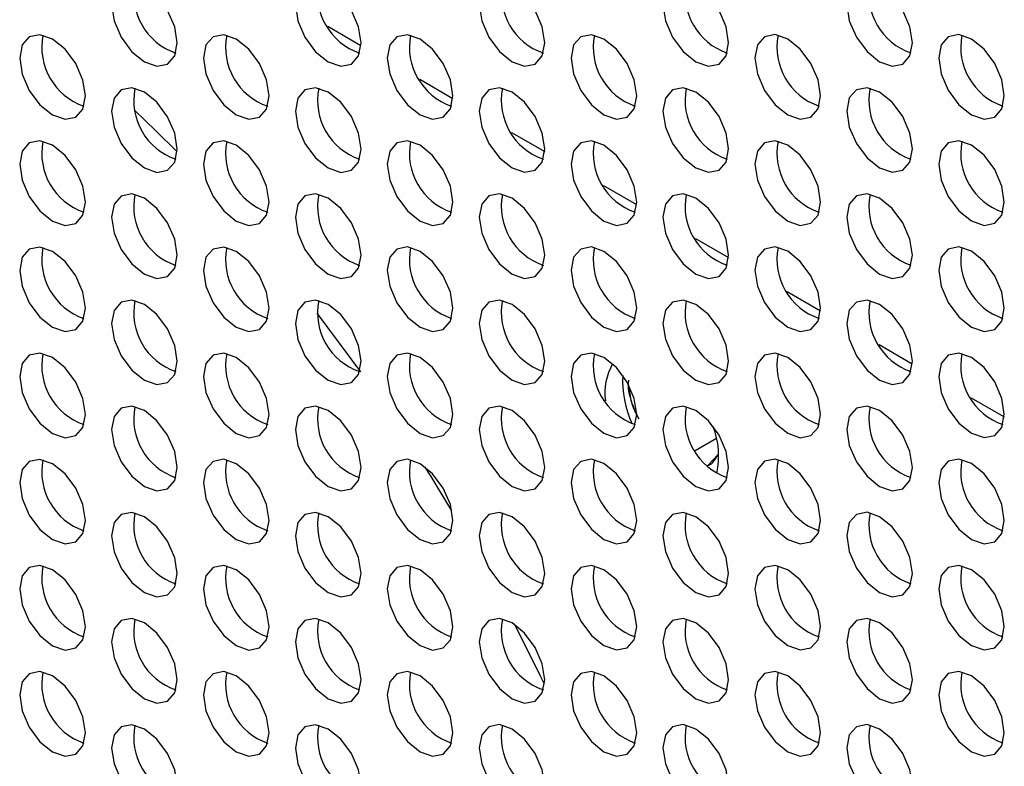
# Model space of a CAD drawing. Header units: millimetres. Extents: x 256 to 1374, y 313 to 1176.
# Tile 158 of 212: x 1144 to 1155, y 992 to 1000. Entities that reach past the tile are written whole.
import ezdxf

# ---------------------------------------------------------------- set-up
doc = ezdxf.new("R2010")
doc.units = ezdxf.units.MM

msp = doc.modelspace()

# ---------------------------------------------------------------- linework, layer by layer
at = {"color": 8, "linetype": 'Continuous', "lineweight": 30}
for p, q in [((1147.3607, 1000.2534), (1147.7176, 1000.0474)), ((1148.3507, 999.6819), (1148.7076, 999.4759)), ((1149.3406, 999.1104), (1149.6975, 998.9044)), ((1150.3306, 998.5389), (1150.6875, 998.3329)), ((1151.3205, 997.9675), (1151.6774, 997.7614)), ((1152.3105, 997.396), (1152.6674, 997.1899)), ((1153.3004, 996.8245), (1153.6573, 996.6184)), ((1154.2904, 996.253), (1154.6473, 996.047))]:
    msp.add_line(p, q, dxfattribs=at)
at = {"color": 7, "linetype": 'Continuous', "lineweight": 30}
for p, q in [((1147.7176, 996.5326), (1147.2477, 997.1639)), ((1151.318, 995.6853), (1151.5473, 995.8177)), ((1151.5609, 995.6365), (1151.4613, 995.5306))]:
    msp.add_line(p, q, dxfattribs=at)
at = {"color": 7, "linetype": 'Continuous', "lineweight": 30, "flags": 128}
for points in [[(1145.7385, 1000.0745), (1145.7116, 1000.2463), (1145.635, 1000.423), (1145.5203, 1000.5777), (1145.385, 1000.6869), (1145.2497, 1000.7339), (1145.135, 1000.7116), (1145.0584, 1000.6234), (1145.0314, 1000.4827), (1145.0584, 1000.3109), (1145.135, 1000.1342), (1145.2497, 999.9795), (1145.385, 999.8703), (1145.5203, 999.8233), (1145.635, 999.8456), (1145.7116, 999.9338), (1145.7385, 1000.0745)], [(1147.7184, 1000.0747), (1147.6915, 1000.2465), (1147.6149, 1000.4232), (1147.5002, 1000.5779), (1147.3649, 1000.6871), (1147.2296, 1000.7341), (1147.1149, 1000.7118), (1147.0383, 1000.6236), (1147.0113, 1000.4829), (1147.0383, 1000.3111), (1147.1149, 1000.1344), (1147.2296, 999.9797), (1147.3649, 999.8705), (1147.5002, 999.8235), (1147.6149, 999.8458), (1147.6915, 999.934), (1147.7184, 1000.0747)], [(1149.6983, 1000.0749), (1149.6714, 1000.2467), (1149.5948, 1000.4233), (1149.4801, 1000.5781), (1149.3448, 1000.6872), (1149.2095, 1000.7343), (1149.0948, 1000.712), (1149.0182, 1000.6238), (1148.9912, 1000.4831), (1149.0182, 1000.3113), (1149.0948, 1000.1346), (1149.2095, 999.9799), (1149.3448, 999.8707), (1149.4801, 999.8237), (1149.5948, 999.846), (1149.6714, 999.9342), (1149.6983, 1000.0749)], [(1151.6782, 1000.0751), (1151.6513, 1000.2468), (1151.5747, 1000.4235), (1151.46, 1000.5783), (1151.3247, 1000.6874), (1151.1894, 1000.7345), (1151.0747, 1000.7122), (1150.9981, 1000.624), (1150.9711, 1000.4833), (1150.9981, 1000.3115), (1151.0747, 1000.1348), (1151.1894, 999.9801), (1151.3247, 999.8709), (1151.46, 999.8239), (1151.5747, 999.8461), (1151.6513, 999.9344), (1151.6782, 1000.0751)], [(1153.6581, 1000.0752), (1153.6312, 1000.247), (1153.5546, 1000.4237), (1153.4399, 1000.5784), (1153.3046, 1000.6876), (1153.1693, 1000.7346), (1153.0546, 1000.7124), (1152.9779, 1000.6242), (1152.951, 1000.4835), (1152.9779, 1000.3117), (1153.0546, 1000.135), (1153.1693, 999.9803), (1153.3046, 999.8711), (1153.4399, 999.824), (1153.5546, 999.8463), (1153.6312, 999.9345), (1153.6581, 1000.0752)], [(1144.7486, 999.5028), (1144.7217, 999.6746), (1144.645, 999.8513), (1144.5303, 1000.006), (1144.395, 1000.1152), (1144.2597, 1000.1622), (1144.145, 1000.1399), (1144.0684, 1000.0517), (1144.0415, 999.911), (1144.0684, 999.7393), (1144.145, 999.5626), (1144.2597, 999.4078), (1144.395, 999.2987), (1144.5303, 999.2516), (1144.645, 999.2739), (1144.7217, 999.3621), (1144.7486, 999.5028)], [(1146.7285, 999.503), (1146.7016, 999.6748), (1146.6249, 999.8515), (1146.5102, 1000.0062), (1146.3749, 1000.1154), (1146.2396, 1000.1624), (1146.1249, 1000.1401), (1146.0483, 1000.0519), (1146.0214, 999.9112), (1146.0483, 999.7394), (1146.1249, 999.5627), (1146.2396, 999.408), (1146.3749, 999.2989), (1146.5102, 999.2518), (1146.6249, 999.2741), (1146.7016, 999.3623), (1146.7285, 999.503)], [(1148.7084, 999.5032), (1148.6815, 999.675), (1148.6048, 999.8517), (1148.4901, 1000.0064), (1148.3548, 1000.1156), (1148.2195, 1000.1626), (1148.1048, 1000.1403), (1148.0282, 1000.0521), (1148.0013, 999.9114), (1148.0282, 999.7396), (1148.1048, 999.5629), (1148.2195, 999.4082), (1148.3548, 999.299), (1148.4901, 999.252), (1148.6048, 999.2743), (1148.6815, 999.3625), (1148.7084, 999.5032)], [(1150.6883, 999.5034), (1150.6614, 999.6752), (1150.5847, 999.8519), (1150.47, 1000.0066), (1150.3347, 1000.1158), (1150.1994, 1000.1628), (1150.0847, 1000.1405), (1150.0081, 1000.0523), (1149.9812, 999.9116), (1150.0081, 999.7398), (1150.0847, 999.5631), (1150.1994, 999.4084), (1150.3347, 999.2992), (1150.47, 999.2522), (1150.5847, 999.2745), (1150.6614, 999.3627), (1150.6883, 999.5034)], [(1152.6682, 999.5036), (1152.6413, 999.6753), (1152.5646, 999.852), (1152.4499, 1000.0068), (1152.3146, 1000.1159), (1152.1793, 1000.163), (1152.0646, 1000.1407), (1151.988, 1000.0525), (1151.9611, 999.9118), (1151.988, 999.74), (1152.0646, 999.5633), (1152.1793, 999.4086), (1152.3146, 999.2994), (1152.4499, 999.2524), (1152.5646, 999.2747), (1152.6413, 999.3629), (1152.6682, 999.5036)], [(1154.6481, 999.5038), (1154.6212, 999.6755), (1154.5445, 999.8522), (1154.4298, 1000.0069), (1154.2945, 1000.1161), (1154.1592, 1000.1632), (1154.0445, 1000.1409), (1153.9679, 1000.0527), (1153.941, 999.912), (1153.9679, 999.7402), (1154.0445, 999.5635), (1154.1592, 999.4088), (1154.2945, 999.2996), (1154.4298, 999.2526), (1154.5445, 999.2748), (1154.6212, 999.3631), (1154.6481, 999.5038)], [(1145.7385, 998.9313), (1145.7116, 999.1031), (1145.635, 999.2798), (1145.5203, 999.4345), (1145.385, 999.5437), (1145.2497, 999.5907), (1145.135, 999.5685), (1145.0584, 999.4803), (1145.0314, 999.3396), (1145.0584, 999.1678), (1145.135, 998.9911), (1145.2497, 998.8364), (1145.385, 998.7272), (1145.5203, 998.6801), (1145.635, 998.7024), (1145.7116, 998.7906), (1145.7385, 998.9313)], [(1147.7184, 998.9315), (1147.6915, 999.1033), (1147.6149, 999.28), (1147.5002, 999.4347), (1147.3649, 999.5439), (1147.2296, 999.5909), (1147.1149, 999.5686), (1147.0383, 999.4804), (1147.0113, 999.3397), (1147.0383, 999.168), (1147.1149, 998.9913), (1147.2296, 998.8365), (1147.3649, 998.7274), (1147.5002, 998.6803), (1147.6149, 998.7026), (1147.6915, 998.7908), (1147.7184, 998.9315)], [(1149.6983, 998.9317), (1149.6714, 999.1035), (1149.5948, 999.2802), (1149.4801, 999.4349), (1149.3448, 999.5441), (1149.2095, 999.5911), (1149.0948, 999.5688), (1149.0182, 999.4806), (1148.9912, 999.3399), (1149.0182, 999.1681), (1149.0948, 998.9915), (1149.2095, 998.8367), (1149.3448, 998.7275), (1149.4801, 998.6805), (1149.5948, 998.7028), (1149.6714, 998.791), (1149.6983, 998.9317)], [(1151.6782, 998.9319), (1151.6513, 999.1037), (1151.5747, 999.2804), (1151.46, 999.4351), (1151.3247, 999.5443), (1151.1894, 999.5913), (1151.0747, 999.569), (1150.9981, 999.4808), (1150.9711, 999.3401), (1150.9981, 999.1683), (1151.0747, 998.9916), (1151.1894, 998.8369), (1151.3247, 998.7277), (1151.46, 998.6807), (1151.5747, 998.703), (1151.6513, 998.7912), (1151.6782, 998.9319)], [(1153.6581, 998.9321), (1153.6312, 999.1039), (1153.5546, 999.2806), (1153.4399, 999.4353), (1153.3046, 999.5445), (1153.1693, 999.5915), (1153.0546, 999.5692), (1152.9779, 999.481), (1152.951, 999.3403), (1152.9779, 999.1685), (1153.0546, 998.9918), (1153.1693, 998.8371), (1153.3046, 998.7279), (1153.4399, 998.6809), (1153.5546, 998.7032), (1153.6312, 998.7914), (1153.6581, 998.9321)], [(1145.7375, 998.9), (1145.5058, 999.132), (1145.2825, 999.3479)], [(1144.7486, 998.3597), (1144.7217, 998.5314), (1144.645, 998.7081), (1144.5303, 998.8629), (1144.395, 998.972), (1144.2597, 999.0191), (1144.145, 998.9968), (1144.0684, 998.9086), (1144.0415, 998.7679), (1144.0684, 998.5961), (1144.145, 998.4194), (1144.2597, 998.2647), (1144.395, 998.1555), (1144.5303, 998.1085), (1144.645, 998.1308), (1144.7217, 998.219), (1144.7486, 998.3597)], [(1146.7285, 998.3599), (1146.7016, 998.5316), (1146.6249, 998.7083), (1146.5102, 998.863), (1146.3749, 998.9722), (1146.2396, 999.0193), (1146.1249, 998.997), (1146.0483, 998.9088), (1146.0214, 998.7681), (1146.0483, 998.5963), (1146.1249, 998.4196), (1146.2396, 998.2649), (1146.3749, 998.1557), (1146.5102, 998.1087), (1146.6249, 998.1309), (1146.7016, 998.2192), (1146.7285, 998.3599)], [(1148.7084, 998.36), (1148.6815, 998.5318), (1148.6048, 998.7085), (1148.4901, 998.8632), (1148.3548, 998.9724), (1148.2195, 999.0194), (1148.1048, 998.9972), (1148.0282, 998.909), (1148.0013, 998.7682), (1148.0282, 998.5965), (1148.1048, 998.4198), (1148.2195, 998.2651), (1148.3548, 998.1559), (1148.4901, 998.1088), (1148.6048, 998.1311), (1148.6815, 998.2193), (1148.7084, 998.36)], [(1150.6883, 998.3602), (1150.6614, 998.532), (1150.5847, 998.7087), (1150.47, 998.8634), (1150.3347, 998.9726), (1150.1994, 999.0196), (1150.0847, 998.9973), (1150.0081, 998.9091), (1149.9812, 998.7684), (1150.0081, 998.5967), (1150.0847, 998.42), (1150.1994, 998.2652), (1150.3347, 998.1561), (1150.47, 998.109), (1150.5847, 998.1313), (1150.6614, 998.2195), (1150.6883, 998.3602)], [(1152.6682, 998.3604), (1152.6413, 998.5322), (1152.5646, 998.7089), (1152.4499, 998.8636), (1152.3146, 998.9728), (1152.1793, 999.0198), (1152.0646, 998.9975), (1151.988, 998.9093), (1151.9611, 998.7686), (1151.988, 998.5968), (1152.0646, 998.4202), (1152.1793, 998.2654), (1152.3146, 998.1562), (1152.4499, 998.1092), (1152.5646, 998.1315), (1152.6413, 998.2197), (1152.6682, 998.3604)], [(1154.6481, 998.3606), (1154.6212, 998.5324), (1154.5445, 998.7091), (1154.4298, 998.8638), (1154.2945, 998.973), (1154.1592, 999.02), (1154.0445, 998.9977), (1153.9679, 998.9095), (1153.941, 998.7688), (1153.9679, 998.597), (1154.0445, 998.4203), (1154.1592, 998.2656), (1154.2945, 998.1564), (1154.4298, 998.1094), (1154.5445, 998.1317), (1154.6212, 998.2199), (1154.6481, 998.3606)], [(1145.7385, 997.7882), (1145.7116, 997.96), (1145.635, 998.1367), (1145.5203, 998.2914), (1145.385, 998.4006), (1145.2497, 998.4476), (1145.135, 998.4253), (1145.0584, 998.3371), (1145.0314, 998.1964), (1145.0584, 998.0246), (1145.135, 997.8479), (1145.2497, 997.6932), (1145.385, 997.584), (1145.5203, 997.537), (1145.635, 997.5593), (1145.7116, 997.6475), (1145.7385, 997.7882)], [(1147.7184, 997.7884), (1147.6915, 997.9601), (1147.6149, 998.1368), (1147.5002, 998.2916), (1147.3649, 998.4007), (1147.2296, 998.4478), (1147.1149, 998.4255), (1147.0383, 998.3373), (1147.0113, 998.1966), (1147.0383, 998.0248), (1147.1149, 997.8481), (1147.2296, 997.6934), (1147.3649, 997.5842), (1147.5002, 997.5372), (1147.6149, 997.5595), (1147.6915, 997.6477), (1147.7184, 997.7884)], [(1149.6983, 997.7886), (1149.6714, 997.9603), (1149.5948, 998.137), (1149.4801, 998.2917), (1149.3448, 998.4009), (1149.2095, 998.448), (1149.0948, 998.4257), (1149.0182, 998.3375), (1148.9912, 998.1968), (1149.0182, 998.025), (1149.0948, 997.8483), (1149.2095, 997.6936), (1149.3448, 997.5844), (1149.4801, 997.5374), (1149.5948, 997.5596), (1149.6714, 997.6479), (1149.6983, 997.7886)], [(1151.6782, 997.7887), (1151.6513, 997.9605), (1151.5747, 998.1372), (1151.46, 998.2919), (1151.3247, 998.4011), (1151.1894, 998.4481), (1151.0747, 998.4259), (1150.9981, 998.3377), (1150.9711, 998.1969), (1150.9981, 998.0252), (1151.0747, 997.8485), (1151.1894, 997.6938), (1151.3247, 997.5846), (1151.46, 997.5376), (1151.5747, 997.5598), (1151.6513, 997.648), (1151.6782, 997.7887)], [(1153.6581, 997.7889), (1153.6312, 997.9607), (1153.5546, 998.1374), (1153.4399, 998.2921), (1153.3046, 998.4013), (1153.1693, 998.4483), (1153.0546, 998.426), (1152.9779, 998.3378), (1152.951, 998.1971), (1152.9779, 998.0254), (1153.0546, 997.8487), (1153.1693, 997.6939), (1153.3046, 997.5848), (1153.4399, 997.5377), (1153.5546, 997.56), (1153.6312, 997.6482), (1153.6581, 997.7889)], [(1144.7486, 997.2165), (1144.7217, 997.3883), (1144.645, 997.565), (1144.5303, 997.7197), (1144.395, 997.8289), (1144.2597, 997.8759), (1144.145, 997.8536), (1144.0684, 997.7654), (1144.0415, 997.6247), (1144.0684, 997.4529), (1144.145, 997.2763), (1144.2597, 997.1215), (1144.395, 997.0123), (1144.5303, 996.9653), (1144.645, 996.9876), (1144.7217, 997.0758), (1144.7486, 997.2165)], [(1146.7285, 997.2167), (1146.7016, 997.3885), (1146.6249, 997.5652), (1146.5102, 997.7199), (1146.3749, 997.8291), (1146.2396, 997.8761), (1146.1249, 997.8538), (1146.0483, 997.7656), (1146.0214, 997.6249), (1146.0483, 997.4531), (1146.1249, 997.2764), (1146.2396, 997.1217), (1146.3749, 997.0125), (1146.5102, 996.9655), (1146.6249, 996.9878), (1146.7016, 997.076), (1146.7285, 997.2167)], [(1148.7084, 997.2169), (1148.6815, 997.3887), (1148.6048, 997.5654), (1148.4901, 997.7201), (1148.3548, 997.8293), (1148.2195, 997.8763), (1148.1048, 997.854), (1148.0282, 997.7658), (1148.0013, 997.6251), (1148.0282, 997.4533), (1148.1048, 997.2766), (1148.2195, 997.1219), (1148.3548, 997.0127), (1148.4901, 996.9657), (1148.6048, 996.988), (1148.6815, 997.0762), (1148.7084, 997.2169)], [(1150.6883, 997.2171), (1150.6614, 997.3888), (1150.5847, 997.5655), (1150.47, 997.7203), (1150.3347, 997.8294), (1150.1994, 997.8765), (1150.0847, 997.8542), (1150.0081, 997.766), (1149.9812, 997.6253), (1150.0081, 997.4535), (1150.0847, 997.2768), (1150.1994, 997.1221), (1150.3347, 997.0129), (1150.47, 996.9659), (1150.5847, 996.9882), (1150.6614, 997.0764), (1150.6883, 997.2171)], [(1152.6682, 997.2173), (1152.6413, 997.389), (1152.5646, 997.5657), (1152.4499, 997.7204), (1152.3146, 997.8296), (1152.1793, 997.8767), (1152.0646, 997.8544), (1151.988, 997.7662), (1151.9611, 997.6255), (1151.988, 997.4537), (1152.0646, 997.277), (1152.1793, 997.1223), (1152.3146, 997.0131), (1152.4499, 996.9661), (1152.5646, 996.9884), (1152.6413, 997.0766), (1152.6682, 997.2173)], [(1154.6481, 997.2174), (1154.6212, 997.3892), (1154.5445, 997.5659), (1154.4298, 997.7206), (1154.2945, 997.8298), (1154.1592, 997.8768), (1154.0445, 997.8546), (1153.9679, 997.7664), (1153.941, 997.6257), (1153.9679, 997.4539), (1154.0445, 997.2772), (1154.1592, 997.1225), (1154.2945, 997.0133), (1154.4298, 996.9662), (1154.5445, 996.9885), (1154.6212, 997.0767), (1154.6481, 997.2174)], [(1145.7385, 996.645), (1145.7116, 996.8168), (1145.635, 996.9935), (1145.5203, 997.1482), (1145.385, 997.2574), (1145.2497, 997.3044), (1145.135, 997.2821), (1145.0584, 997.1939), (1145.0314, 997.0532), (1145.0584, 996.8815), (1145.135, 996.7048), (1145.2497, 996.55), (1145.385, 996.4409), (1145.5203, 996.3938), (1145.635, 996.4161), (1145.7116, 996.5043), (1145.7385, 996.645)], [(1147.7184, 996.6452), (1147.6915, 996.817), (1147.6149, 996.9937), (1147.5002, 997.1484), (1147.3649, 997.2576), (1147.2296, 997.3046), (1147.1149, 997.2823), (1147.0383, 997.1941), (1147.0113, 997.0534), (1147.0383, 996.8816), (1147.1149, 996.705), (1147.2296, 996.5502), (1147.3649, 996.441), (1147.5002, 996.394), (1147.6149, 996.4163), (1147.6915, 996.5045), (1147.7184, 996.6452)], [(1149.6983, 996.6454), (1149.6714, 996.8172), (1149.5948, 996.9939), (1149.4801, 997.1486), (1149.3448, 997.2578), (1149.2095, 997.3048), (1149.0948, 997.2825), (1149.0182, 997.1943), (1148.9912, 997.0536), (1149.0182, 996.8818), (1149.0948, 996.7051), (1149.2095, 996.5504), (1149.3448, 996.4412), (1149.4801, 996.3942), (1149.5948, 996.4165), (1149.6714, 996.5047), (1149.6983, 996.6454)], [(1151.6782, 996.6456), (1151.6513, 996.8174), (1151.5747, 996.9941), (1151.46, 997.1488), (1151.3247, 997.258), (1151.1894, 997.305), (1151.0747, 997.2827), (1150.9981, 997.1945), (1150.9711, 997.0538), (1150.9981, 996.882), (1151.0747, 996.7053), (1151.1894, 996.5506), (1151.3247, 996.4414), (1151.46, 996.3944), (1151.5747, 996.4167), (1151.6513, 996.5049), (1151.6782, 996.6456)], [(1153.6581, 996.6458), (1153.6312, 996.8176), (1153.5546, 996.9942), (1153.4399, 997.149), (1153.3046, 997.2581), (1153.1693, 997.3052), (1153.0546, 997.2829), (1152.9779, 997.1947), (1152.951, 997.054), (1152.9779, 996.8822), (1153.0546, 996.7055), (1153.1693, 996.5508), (1153.3046, 996.4416), (1153.4399, 996.3946), (1153.5546, 996.4169), (1153.6312, 996.5051), (1153.6581, 996.6458)], [(1144.7486, 996.0734), (1144.7217, 996.2451), (1144.645, 996.4218), (1144.5303, 996.5765), (1144.395, 996.6857), (1144.2597, 996.7328), (1144.145, 996.7105), (1144.0684, 996.6223), (1144.0415, 996.4816), (1144.0684, 996.3098), (1144.145, 996.1331), (1144.2597, 995.9784), (1144.395, 995.8692), (1144.5303, 995.8222), (1144.645, 995.8445), (1144.7217, 995.9327), (1144.7486, 996.0734)], [(1146.7285, 996.0735), (1146.7016, 996.2453), (1146.6249, 996.422), (1146.5102, 996.5767), (1146.3749, 996.6859), (1146.2396, 996.7329), (1146.1249, 996.7107), (1146.0483, 996.6225), (1146.0214, 996.4817), (1146.0483, 996.31), (1146.1249, 996.1333), (1146.2396, 995.9786), (1146.3749, 995.8694), (1146.5102, 995.8224), (1146.6249, 995.8446), (1146.7016, 995.9328), (1146.7285, 996.0735)], [(1148.7084, 996.0737), (1148.6815, 996.2455), (1148.6048, 996.4222), (1148.4901, 996.5769), (1148.3548, 996.6861), (1148.2195, 996.7331), (1148.1048, 996.7108), (1148.0282, 996.6226), (1148.0013, 996.4819), (1148.0282, 996.3102), (1148.1048, 996.1335), (1148.2195, 995.9787), (1148.3548, 995.8696), (1148.4901, 995.8225), (1148.6048, 995.8448), (1148.6815, 995.933), (1148.7084, 996.0737)], [(1150.6883, 996.0739), (1150.6614, 996.2457), (1150.5847, 996.4224), (1150.47, 996.5771), (1150.3347, 996.6863), (1150.1994, 996.7333), (1150.0847, 996.711), (1150.0081, 996.6228), (1149.9812, 996.4821), (1150.0081, 996.3103), (1150.0847, 996.1337), (1150.1994, 995.9789), (1150.3347, 995.8698), (1150.47, 995.8227), (1150.5847, 995.845), (1150.6614, 995.9332), (1150.6883, 996.0739)], [(1152.6682, 996.0741), (1152.6413, 996.2459), (1152.5646, 996.4226), (1152.4499, 996.5773), (1152.3146, 996.6865), (1152.1793, 996.7335), (1152.0646, 996.7112), (1151.988, 996.623), (1151.9611, 996.4823), (1151.988, 996.3105), (1152.0646, 996.1338), (1152.1793, 995.9791), (1152.3146, 995.8699), (1152.4499, 995.8229), (1152.5646, 995.8452), (1152.6413, 995.9334), (1152.6682, 996.0741)], [(1154.6481, 996.0743), (1154.6212, 996.2461), (1154.5445, 996.4228), (1154.4298, 996.5775), (1154.2945, 996.6867), (1154.1592, 996.7337), (1154.0445, 996.7114), (1153.9679, 996.6232), (1153.941, 996.4825), (1153.9679, 996.3107), (1154.0445, 996.134), (1154.1592, 995.9793), (1154.2945, 995.8701), (1154.4298, 995.8231), (1154.5445, 995.8454), (1154.6212, 995.9336), (1154.6481, 996.0743)], [(1145.7385, 995.5019), (1145.7116, 995.6736), (1145.635, 995.8503), (1145.5203, 996.0051), (1145.385, 996.1142), (1145.2497, 996.1613), (1145.135, 996.139), (1145.0584, 996.0508), (1145.0314, 995.9101), (1145.0584, 995.7383), (1145.135, 995.5616), (1145.2497, 995.4069), (1145.385, 995.2977), (1145.5203, 995.2507), (1145.635, 995.273), (1145.7116, 995.3612), (1145.7385, 995.5019)], [(1147.7184, 995.5021), (1147.6915, 995.6738), (1147.6149, 995.8505), (1147.5002, 996.0052), (1147.3649, 996.1144), (1147.2296, 996.1615), (1147.1149, 996.1392), (1147.0383, 996.051), (1147.0113, 995.9103), (1147.0383, 995.7385), (1147.1149, 995.5618), (1147.2296, 995.4071), (1147.3649, 995.2979), (1147.5002, 995.2509), (1147.6149, 995.2732), (1147.6915, 995.3614), (1147.7184, 995.5021)], [(1149.6983, 995.5022), (1149.6714, 995.674), (1149.5948, 995.8507), (1149.4801, 996.0054), (1149.3448, 996.1146), (1149.2095, 996.1616), (1149.0948, 996.1394), (1149.0182, 996.0512), (1148.9912, 995.9105), (1149.0182, 995.7387), (1149.0948, 995.562), (1149.2095, 995.4073), (1149.3448, 995.2981), (1149.4801, 995.251), (1149.5948, 995.2733), (1149.6714, 995.3615), (1149.6983, 995.5022)], [(1151.6782, 995.5024), (1151.6513, 995.6742), (1151.5747, 995.8509), (1151.46, 996.0056), (1151.3247, 996.1148), (1151.1894, 996.1618), (1151.0747, 996.1395), (1150.9981, 996.0513), (1150.9711, 995.9106), (1150.9981, 995.7389), (1151.0747, 995.5622), (1151.1894, 995.4074), (1151.3247, 995.2983), (1151.46, 995.2512), (1151.5747, 995.2735), (1151.6513, 995.3617), (1151.6782, 995.5024)], [(1153.6581, 995.5026), (1153.6312, 995.6744), (1153.5546, 995.8511), (1153.4399, 996.0058), (1153.3046, 996.115), (1153.1693, 996.162), (1153.0546, 996.1397), (1152.9779, 996.0515), (1152.951, 995.9108), (1152.9779, 995.739), (1153.0546, 995.5623), (1153.1693, 995.4076), (1153.3046, 995.2985), (1153.4399, 995.2514), (1153.5546, 995.2737), (1153.6312, 995.3619), (1153.6581, 995.5026)], [(1144.7486, 994.9302), (1144.7217, 995.102), (1144.645, 995.2787), (1144.5303, 995.4334), (1144.395, 995.5426), (1144.2597, 995.5896), (1144.145, 995.5673), (1144.0684, 995.4791), (1144.0415, 995.3384), (1144.0684, 995.1666), (1144.145, 994.9899), (1144.2597, 994.8352), (1144.395, 994.726), (1144.5303, 994.679), (1144.645, 994.7013), (1144.7217, 994.7895), (1144.7486, 994.9302)], [(1146.7285, 994.9304), (1146.7016, 995.1022), (1146.6249, 995.2789), (1146.5102, 995.4336), (1146.3749, 995.5428), (1146.2396, 995.5898), (1146.1249, 995.5675), (1146.0483, 995.4793), (1146.0214, 995.3386), (1146.0483, 995.1668), (1146.1249, 994.9901), (1146.2396, 994.8354), (1146.3749, 994.7262), (1146.5102, 994.6792), (1146.6249, 994.7015), (1146.7016, 994.7897), (1146.7285, 994.9304)], [(1148.7084, 994.9306), (1148.6815, 995.1024), (1148.6048, 995.279), (1148.4901, 995.4338), (1148.3548, 995.5429), (1148.2195, 995.59), (1148.1048, 995.5677), (1148.0282, 995.4795), (1148.0013, 995.3388), (1148.0282, 995.167), (1148.1048, 994.9903), (1148.2195, 994.8356), (1148.3548, 994.7264), (1148.4901, 994.6794), (1148.6048, 994.7017), (1148.6815, 994.7899), (1148.7084, 994.9306)], [(1150.6883, 994.9308), (1150.6614, 995.1025), (1150.5847, 995.2792), (1150.47, 995.4339), (1150.3347, 995.5431), (1150.1994, 995.5902), (1150.0847, 995.5679), (1150.0081, 995.4797), (1149.9812, 995.339), (1150.0081, 995.1672), (1150.0847, 994.9905), (1150.1994, 994.8358), (1150.3347, 994.7266), (1150.47, 994.6796), (1150.5847, 994.7019), (1150.6614, 994.7901), (1150.6883, 994.9308)], [(1152.6682, 994.9309), (1152.6413, 995.1027), (1152.5646, 995.2794), (1152.4499, 995.4341), (1152.3146, 995.5433), (1152.1793, 995.5903), (1152.0646, 995.5681), (1151.988, 995.4799), (1151.9611, 995.3392), (1151.988, 995.1674), (1152.0646, 994.9907), (1152.1793, 994.836), (1152.3146, 994.7268), (1152.4499, 994.6797), (1152.5646, 994.702), (1152.6413, 994.7902), (1152.6682, 994.9309)], [(1154.6481, 994.9311), (1154.6212, 995.1029), (1154.5445, 995.2796), (1154.4298, 995.4343), (1154.2945, 995.5435), (1154.1592, 995.5905), (1154.0445, 995.5682), (1153.9679, 995.48), (1153.941, 995.3393), (1153.9679, 995.1676), (1154.0445, 994.9909), (1154.1592, 994.8361), (1154.2945, 994.727), (1154.4298, 994.6799), (1154.5445, 994.7022), (1154.6212, 994.7904), (1154.6481, 994.9311)], [(1148.6978, 995.0359), (1148.4724, 995.4047), (1148.4073, 995.5081)], [(1145.7385, 994.3587), (1145.7116, 994.5305), (1145.635, 994.7072), (1145.5203, 994.8619), (1145.385, 994.9711), (1145.2497, 995.0181), (1145.135, 994.9958), (1145.0584, 994.9076), (1145.0314, 994.7669), (1145.0584, 994.5951), (1145.135, 994.4185), (1145.2497, 994.2637), (1145.385, 994.1546), (1145.5203, 994.1075), (1145.635, 994.1298), (1145.7116, 994.218), (1145.7385, 994.3587)], [(1147.7184, 994.3589), (1147.6915, 994.5307), (1147.6149, 994.7074), (1147.5002, 994.8621), (1147.3649, 994.9713), (1147.2296, 995.0183), (1147.1149, 994.996), (1147.0383, 994.9078), (1147.0113, 994.7671), (1147.0383, 994.5953), (1147.1149, 994.4186), (1147.2296, 994.2639), (1147.3649, 994.1547), (1147.5002, 994.1077), (1147.6149, 994.13), (1147.6915, 994.2182), (1147.7184, 994.3589)], [(1149.6983, 994.3591), (1149.6714, 994.5309), (1149.5948, 994.7076), (1149.4801, 994.8623), (1149.3448, 994.9715), (1149.2095, 995.0185), (1149.0948, 994.9962), (1149.0182, 994.908), (1148.9912, 994.7673), (1149.0182, 994.5955), (1149.0948, 994.4188), (1149.2095, 994.2641), (1149.3448, 994.1549), (1149.4801, 994.1079), (1149.5948, 994.1302), (1149.6714, 994.2184), (1149.6983, 994.3591)], [(1151.6782, 994.3593), (1151.6513, 994.5311), (1151.5747, 994.7077), (1151.46, 994.8625), (1151.3247, 994.9716), (1151.1894, 995.0187), (1151.0747, 994.9964), (1150.9981, 994.9082), (1150.9711, 994.7675), (1150.9981, 994.5957), (1151.0747, 994.419), (1151.1894, 994.2643), (1151.3247, 994.1551), (1151.46, 994.1081), (1151.5747, 994.1304), (1151.6513, 994.2186), (1151.6782, 994.3593)], [(1153.6581, 994.3595), (1153.6312, 994.5312), (1153.5546, 994.7079), (1153.4399, 994.8627), (1153.3046, 994.9718), (1153.1693, 995.0189), (1153.0546, 994.9966), (1152.9779, 994.9084), (1152.951, 994.7677), (1152.9779, 994.5959), (1153.0546, 994.4192), (1153.1693, 994.2645), (1153.3046, 994.1553), (1153.4399, 994.1083), (1153.5546, 994.1305), (1153.6312, 994.2188), (1153.6581, 994.3595)], [(1144.7486, 993.787), (1144.7217, 993.9588), (1144.645, 994.1355), (1144.5303, 994.2902), (1144.395, 994.3994), (1144.2597, 994.4464), (1144.145, 994.4242), (1144.0684, 994.336), (1144.0415, 994.1953), (1144.0684, 994.0235), (1144.145, 993.8468), (1144.2597, 993.6921), (1144.395, 993.5829), (1144.5303, 993.5358), (1144.645, 993.5581), (1144.7217, 993.6463), (1144.7486, 993.787)], [(1146.7285, 993.7872), (1146.7016, 993.959), (1146.6249, 994.1357), (1146.5102, 994.2904), (1146.3749, 994.3996), (1146.2396, 994.4466), (1146.1249, 994.4243), (1146.0483, 994.3361), (1146.0214, 994.1954), (1146.0483, 994.0237), (1146.1249, 993.847), (1146.2396, 993.6922), (1146.3749, 993.5831), (1146.5102, 993.536), (1146.6249, 993.5583), (1146.7016, 993.6465), (1146.7285, 993.7872)], [(1148.7084, 993.7874), (1148.6815, 993.9592), (1148.6048, 994.1359), (1148.4901, 994.2906), (1148.3548, 994.3998), (1148.2195, 994.4468), (1148.1048, 994.4245), (1148.0282, 994.3363), (1148.0013, 994.1956), (1148.0282, 994.0238), (1148.1048, 993.8472), (1148.2195, 993.6924), (1148.3548, 993.5832), (1148.4901, 993.5362), (1148.6048, 993.5585), (1148.6815, 993.6467), (1148.7084, 993.7874)], [(1150.6883, 993.7876), (1150.6614, 993.9594), (1150.5847, 994.1361), (1150.47, 994.2908), (1150.3347, 994.4), (1150.1994, 994.447), (1150.0847, 994.4247), (1150.0081, 994.3365), (1149.9812, 994.1958), (1150.0081, 994.024), (1150.0847, 993.8473), (1150.1994, 993.6926), (1150.3347, 993.5834), (1150.47, 993.5364), (1150.5847, 993.5587), (1150.6614, 993.6469), (1150.6883, 993.7876)], [(1152.6682, 993.7878), (1152.6413, 993.9596), (1152.5646, 994.1363), (1152.4499, 994.291), (1152.3146, 994.4002), (1152.1793, 994.4472), (1152.0646, 994.4249), (1151.988, 994.3367), (1151.9611, 994.196), (1151.988, 994.0242), (1152.0646, 993.8475), (1152.1793, 993.6928), (1152.3146, 993.5836), (1152.4499, 993.5366), (1152.5646, 993.5589), (1152.6413, 993.6471), (1152.6682, 993.7878)], [(1154.6481, 993.788), (1154.6212, 993.9597), (1154.5445, 994.1364), (1154.4298, 994.2912), (1154.2945, 994.4003), (1154.1592, 994.4474), (1154.0445, 994.4251), (1153.9679, 994.3369), (1153.941, 994.1962), (1153.9679, 994.0244), (1154.0445, 993.8477), (1154.1592, 993.693), (1154.2945, 993.5838), (1154.4298, 993.5368), (1154.5445, 993.5591), (1154.6212, 993.6473), (1154.6481, 993.788)], [(1145.7385, 993.2156), (1145.7116, 993.3873), (1145.635, 993.564), (1145.5203, 993.7188), (1145.385, 993.8279), (1145.2497, 993.875), (1145.135, 993.8527), (1145.0584, 993.7645), (1145.0314, 993.6238), (1145.0584, 993.452), (1145.135, 993.2753), (1145.2497, 993.1206), (1145.385, 993.0114), (1145.5203, 992.9644), (1145.635, 992.9866), (1145.7116, 993.0749), (1145.7385, 993.2156)], [(1147.7184, 993.2157), (1147.6915, 993.3875), (1147.6149, 993.5642), (1147.5002, 993.7189), (1147.3649, 993.8281), (1147.2296, 993.8751), (1147.1149, 993.8529), (1147.0383, 993.7647), (1147.0113, 993.624), (1147.0383, 993.4522), (1147.1149, 993.2755), (1147.2296, 993.1208), (1147.3649, 993.0116), (1147.5002, 992.9645), (1147.6149, 992.9868), (1147.6915, 993.075), (1147.7184, 993.2157)], [(1149.6983, 993.2159), (1149.6714, 993.3877), (1149.5948, 993.5644), (1149.4801, 993.7191), (1149.3448, 993.8283), (1149.2095, 993.8753), (1149.0948, 993.853), (1149.0182, 993.7648), (1148.9912, 993.6241), (1149.0182, 993.4524), (1149.0948, 993.2757), (1149.2095, 993.1209), (1149.3448, 993.0118), (1149.4801, 992.9647), (1149.5948, 992.987), (1149.6714, 993.0752), (1149.6983, 993.2159)], [(1151.6782, 993.2161), (1151.6513, 993.3879), (1151.5747, 993.5646), (1151.46, 993.7193), (1151.3247, 993.8285), (1151.1894, 993.8755), (1151.0747, 993.8532), (1150.9981, 993.765), (1150.9711, 993.6243), (1150.9981, 993.4525), (1151.0747, 993.2759), (1151.1894, 993.1211), (1151.3247, 993.0119), (1151.46, 992.9649), (1151.5747, 992.9872), (1151.6513, 993.0754), (1151.6782, 993.2161)], [(1153.6581, 993.2163), (1153.6312, 993.3881), (1153.5546, 993.5648), (1153.4399, 993.7195), (1153.3046, 993.8287), (1153.1693, 993.8757), (1153.0546, 993.8534), (1152.9779, 993.7652), (1152.951, 993.6245), (1152.9779, 993.4527), (1153.0546, 993.276), (1153.1693, 993.1213), (1153.3046, 993.0121), (1153.4399, 992.9651), (1153.5546, 992.9874), (1153.6312, 993.0756), (1153.6581, 993.2163)], [(1149.6956, 993.1667), (1149.6498, 993.263), (1149.3806, 993.8055)], [(1144.7486, 992.6439), (1144.7217, 992.8157), (1144.645, 992.9924), (1144.5303, 993.1471), (1144.395, 993.2563), (1144.2597, 993.3033), (1144.145, 993.281), (1144.0684, 993.1928), (1144.0415, 993.0521), (1144.0684, 992.8803), (1144.145, 992.7036), (1144.2597, 992.5489), (1144.395, 992.4397), (1144.5303, 992.3927), (1144.645, 992.415), (1144.7217, 992.5032), (1144.7486, 992.6439)], [(1146.7285, 992.6441), (1146.7016, 992.8158), (1146.6249, 992.9925), (1146.5102, 993.1473), (1146.3749, 993.2564), (1146.2396, 993.3035), (1146.1249, 993.2812), (1146.0483, 993.193), (1146.0214, 993.0523), (1146.0483, 992.8805), (1146.1249, 992.7038), (1146.2396, 992.5491), (1146.3749, 992.4399), (1146.5102, 992.3929), (1146.6249, 992.4152), (1146.7016, 992.5034), (1146.7285, 992.6441)], [(1148.7084, 992.6443), (1148.6815, 992.816), (1148.6048, 992.9927), (1148.4901, 993.1474), (1148.3548, 993.2566), (1148.2195, 993.3037), (1148.1048, 993.2814), (1148.0282, 993.1932), (1148.0013, 993.0525), (1148.0282, 992.8807), (1148.1048, 992.704), (1148.2195, 992.5493), (1148.3548, 992.4401), (1148.4901, 992.3931), (1148.6048, 992.4153), (1148.6815, 992.5036), (1148.7084, 992.6443)], [(1150.6883, 992.6444), (1150.6614, 992.8162), (1150.5847, 992.9929), (1150.47, 993.1476), (1150.3347, 993.2568), (1150.1994, 993.3038), (1150.0847, 993.2816), (1150.0081, 993.1934), (1149.9812, 993.0526), (1150.0081, 992.8809), (1150.0847, 992.7042), (1150.1994, 992.5495), (1150.3347, 992.4403), (1150.47, 992.3932), (1150.5847, 992.4155), (1150.6614, 992.5037), (1150.6883, 992.6444)], [(1152.6682, 992.6446), (1152.6413, 992.8164), (1152.5646, 992.9931), (1152.4499, 993.1478), (1152.3146, 993.257), (1152.1793, 993.304), (1152.0646, 993.2817), (1151.988, 993.1935), (1151.9611, 993.0528), (1151.988, 992.8811), (1152.0646, 992.7044), (1152.1793, 992.5496), (1152.3146, 992.4405), (1152.4499, 992.3934), (1152.5646, 992.4157), (1152.6413, 992.5039), (1152.6682, 992.6446)], [(1154.6481, 992.6448), (1154.6212, 992.8166), (1154.5445, 992.9933), (1154.4298, 993.148), (1154.2945, 993.2572), (1154.1592, 993.3042), (1154.0445, 993.2819), (1153.9679, 993.1937), (1153.941, 993.053), (1153.9679, 992.8812), (1154.0445, 992.7046), (1154.1592, 992.5498), (1154.2945, 992.4406), (1154.4298, 992.3936), (1154.5445, 992.4159), (1154.6212, 992.5041), (1154.6481, 992.6448)], [(1145.7385, 992.0724), (1145.7116, 992.2442), (1145.635, 992.4209), (1145.5203, 992.5756), (1145.385, 992.6848), (1145.2497, 992.7318), (1145.135, 992.7095), (1145.0584, 992.6213), (1145.0314, 992.4806), (1145.0584, 992.3088), (1145.135, 992.1321), (1145.2497, 991.9774), (1145.385, 991.8682), (1145.5203, 991.8212), (1145.635, 991.8435), (1145.7116, 991.9317), (1145.7385, 992.0724)], [(1147.7184, 992.0726), (1147.6915, 992.2444), (1147.6149, 992.4211), (1147.5002, 992.5758), (1147.3649, 992.685), (1147.2296, 992.732), (1147.1149, 992.7097), (1147.0383, 992.6215), (1147.0113, 992.4808), (1147.0383, 992.309), (1147.1149, 992.1323), (1147.2296, 991.9776), (1147.3649, 991.8684), (1147.5002, 991.8214), (1147.6149, 991.8437), (1147.6915, 991.9319), (1147.7184, 992.0726)], [(1149.6983, 992.0728), (1149.6714, 992.2445), (1149.5948, 992.4212), (1149.4801, 992.576), (1149.3448, 992.6851), (1149.2095, 992.7322), (1149.0948, 992.7099), (1149.0182, 992.6217), (1148.9912, 992.481), (1149.0182, 992.3092), (1149.0948, 992.1325), (1149.2095, 991.9778), (1149.3448, 991.8686), (1149.4801, 991.8216), (1149.5948, 991.8439), (1149.6714, 991.9321), (1149.6983, 992.0728)], [(1151.6782, 992.073), (1151.6513, 992.2447), (1151.5747, 992.4214), (1151.46, 992.5761), (1151.3247, 992.6853), (1151.1894, 992.7324), (1151.0747, 992.7101), (1150.9981, 992.6219), (1150.9711, 992.4812), (1150.9981, 992.3094), (1151.0747, 992.1327), (1151.1894, 991.978), (1151.3247, 991.8688), (1151.46, 991.8218), (1151.5747, 991.8441), (1151.6513, 991.9323), (1151.6782, 992.073)], [(1153.6581, 992.0731), (1153.6312, 992.2449), (1153.5546, 992.4216), (1153.4399, 992.5763), (1153.3046, 992.6855), (1153.1693, 992.7325), (1153.0546, 992.7103), (1152.9779, 992.6221), (1152.951, 992.4813), (1152.9779, 992.3096), (1153.0546, 992.1329), (1153.1693, 991.9782), (1153.3046, 991.869), (1153.4399, 991.822), (1153.5546, 991.8442), (1153.6312, 991.9324), (1153.6581, 992.0731)]]:
    msp.add_lwpolyline(points, dxfattribs=at)
at = {"color": 7, "linetype": 'Continuous', "lineweight": 30}
for centre, radius, start, end in [((1145.9397, 1000.5988), 0.67, 168.83696, 251.15777), ((1147.9196, 1000.599), 0.67, 168.83703, 251.15744), ((1149.8995, 1000.5992), 0.67, 168.83699, 251.15748), ((1151.8794, 1000.5994), 0.67, 168.83694, 251.15773), ((1153.8593, 1000.5996), 0.67, 168.83717, 251.15756), ((1144.9497, 1000.0272), 0.67, 168.83691, 251.15769), ((1146.9296, 1000.0273), 0.67, 168.83738, 251.15735), ((1148.9096, 1000.0275), 0.67, 168.83744, 251.15703), ((1150.8894, 1000.0277), 0.67, 168.83696, 251.15744), ((1152.8693, 1000.0279), 0.67, 168.83717, 251.15756), ((1154.8492, 1000.0281), 0.67, 168.83717, 251.15756), ((1145.9397, 999.4557), 0.67, 168.83696, 251.15777), ((1147.9196, 999.4559), 0.67, 168.83696, 251.15777), ((1149.8995, 999.456), 0.67, 168.83703, 251.15744), ((1151.8794, 999.4562), 0.67, 168.83696, 251.15744), ((1153.8593, 999.4564), 0.67, 168.83717, 251.15756), ((1144.9497, 998.884), 0.67, 168.83626, 251.15834), ((1146.9296, 998.8842), 0.67, 168.83738, 251.15735), ((1148.9095, 998.8844), 0.67, 168.83738, 251.15735), ((1150.8894, 998.8846), 0.67, 168.837, 251.1574), ((1152.8693, 998.8847), 0.67, 168.83719, 251.15727), ((1154.8492, 998.8849), 0.67, 168.83717, 251.15756), ((1145.9397, 998.3125), 0.67, 168.83632, 251.15841), ((1147.9196, 998.3127), 0.67, 168.83696, 251.15777), ((1149.8995, 998.3129), 0.67, 168.83696, 251.15777), ((1151.8794, 998.3131), 0.67, 168.837, 251.1574), ((1153.8593, 998.3133), 0.67, 168.83719, 251.15727), ((1144.9497, 997.7408), 0.67, 168.83697, 251.15736), ((1146.9296, 997.741), 0.67, 168.83673, 251.158), ((1148.9095, 997.7412), 0.67, 168.83738, 251.15735), ((1150.8894, 997.7414), 0.67, 168.83694, 251.15773), ((1152.8693, 997.7416), 0.67, 168.83723, 251.15723), ((1154.8492, 997.7418), 0.67, 168.83719, 251.15727), ((1145.9397, 997.1694), 0.67, 168.83703, 251.15744), ((1147.9196, 997.1695), 0.67, 168.83632, 251.15841), ((1149.8995, 997.1697), 0.67, 168.83696, 251.15777), ((1151.8794, 997.1699), 0.67, 168.83694, 251.15773), ((1153.8593, 997.1701), 0.67, 168.83723, 251.15723), ((1144.9497, 996.5977), 0.67, 168.83709, 251.15751), ((1146.9297, 996.5979), 0.67, 168.83744, 251.15703), ((1148.9095, 996.5981), 0.67, 168.83673, 251.158), ((1150.8894, 996.5982), 0.67, 168.83694, 251.15773), ((1152.8693, 996.5984), 0.67, 168.83717, 251.15756), ((1154.8492, 996.5986), 0.67, 168.83723, 251.15723), ((1150.9712, 996.3061), 0.6258, 150.14958, 187.89836), ((1151.6397, 996.4304), 1.1029, 176.69778, 204.36245), ((1145.9397, 996.0262), 0.67, 168.83714, 251.15759), ((1147.9196, 996.0264), 0.67, 168.83703, 251.15744), ((1149.8995, 996.0266), 0.67, 168.83632, 251.15841), ((1151.8794, 996.0268), 0.67, 168.83694, 251.15773), ((1153.8593, 996.0269), 0.67, 168.83717, 251.15756), ((1150.6515, 995.6205), 0.9195, 348.603, 20.65585), ((1144.9497, 995.4545), 0.67, 168.83691, 251.15769), ((1146.9297, 995.4547), 0.67, 168.83755, 251.15718), ((1148.9096, 995.4549), 0.67, 168.83744, 251.15703), ((1150.8894, 995.4551), 0.67, 168.83629, 251.15837), ((1152.8693, 995.4553), 0.67, 168.83717, 251.15756), ((1154.8492, 995.4555), 0.67, 168.83717, 251.15756), ((1145.9397, 994.883), 0.67, 168.83696, 251.15777), ((1147.9196, 994.8832), 0.67, 168.83714, 251.15759), ((1149.8995, 994.8834), 0.67, 168.83703, 251.15744), ((1151.8794, 994.8836), 0.67, 168.83629, 251.15837), ((1153.8593, 994.8838), 0.67, 168.83717, 251.15756), ((1144.9497, 994.3114), 0.67, 168.83626, 251.15834), ((1146.9296, 994.3116), 0.67, 168.83738, 251.15735), ((1148.9096, 994.3117), 0.67, 168.83755, 251.15718), ((1150.8894, 994.3119), 0.67, 168.837, 251.1574), ((1152.8693, 994.3121), 0.67, 168.83652, 251.15821), ((1154.8492, 994.3123), 0.67, 168.83717, 251.15756), ((1145.9397, 993.7399), 0.67, 168.83632, 251.15841), ((1147.9196, 993.7401), 0.67, 168.83696, 251.15777), ((1149.8995, 993.7403), 0.67, 168.83714, 251.15759), ((1151.8794, 993.7404), 0.67, 168.837, 251.1574), ((1153.8593, 993.7406), 0.67, 168.83652, 251.15821), ((1144.9497, 993.1682), 0.67, 168.83693, 251.1574), ((1146.9296, 993.1684), 0.67, 168.83673, 251.158), ((1148.9095, 993.1686), 0.67, 168.83738, 251.15735), ((1150.8894, 993.1688), 0.67, 168.83712, 251.15755), ((1152.8693, 993.169), 0.67, 168.83723, 251.15723), ((1154.8492, 993.1691), 0.67, 168.83652, 251.15821), ((1145.9397, 992.5967), 0.67, 168.83699, 251.15748), ((1147.9196, 992.5969), 0.67, 168.83632, 251.15841), ((1149.8995, 992.5971), 0.67, 168.83696, 251.15777), ((1151.8794, 992.5973), 0.67, 168.83712, 251.15755), ((1153.8593, 992.5975), 0.67, 168.83723, 251.15723)]:
    msp.add_arc(centre, radius, start, end, dxfattribs=at)
for points, knots in [([(1150.5994, 996.4439), (1150.5991, 996.4427), (1150.5859, 996.3744), (1150.6188, 996.22), (1150.684, 996.0817), (1150.7099, 996.0266)], [0, 0, 0, 0, 0.0106574, 0.6062555, 1, 1, 1, 1]), ([(1150.711, 996.027), (1150.6839, 996.0795), (1150.6259, 996.192), (1150.6168, 996.3007), (1150.612, 996.3586)], [0, 0, 0, 0, 0.4667534, 1, 1, 1, 1]), ([(1151.4509, 995.5246), (1151.4552, 995.5253), (1151.5086, 995.5343), (1151.5357, 995.5887), (1151.5607, 995.6386)], [0, 0, 0, 0, 0.0815885, 1, 1, 1, 1])]:
    msp.add_open_spline(points, degree=3, knots=knots, dxfattribs=at)

doc.saveas('drawing.dxf')
